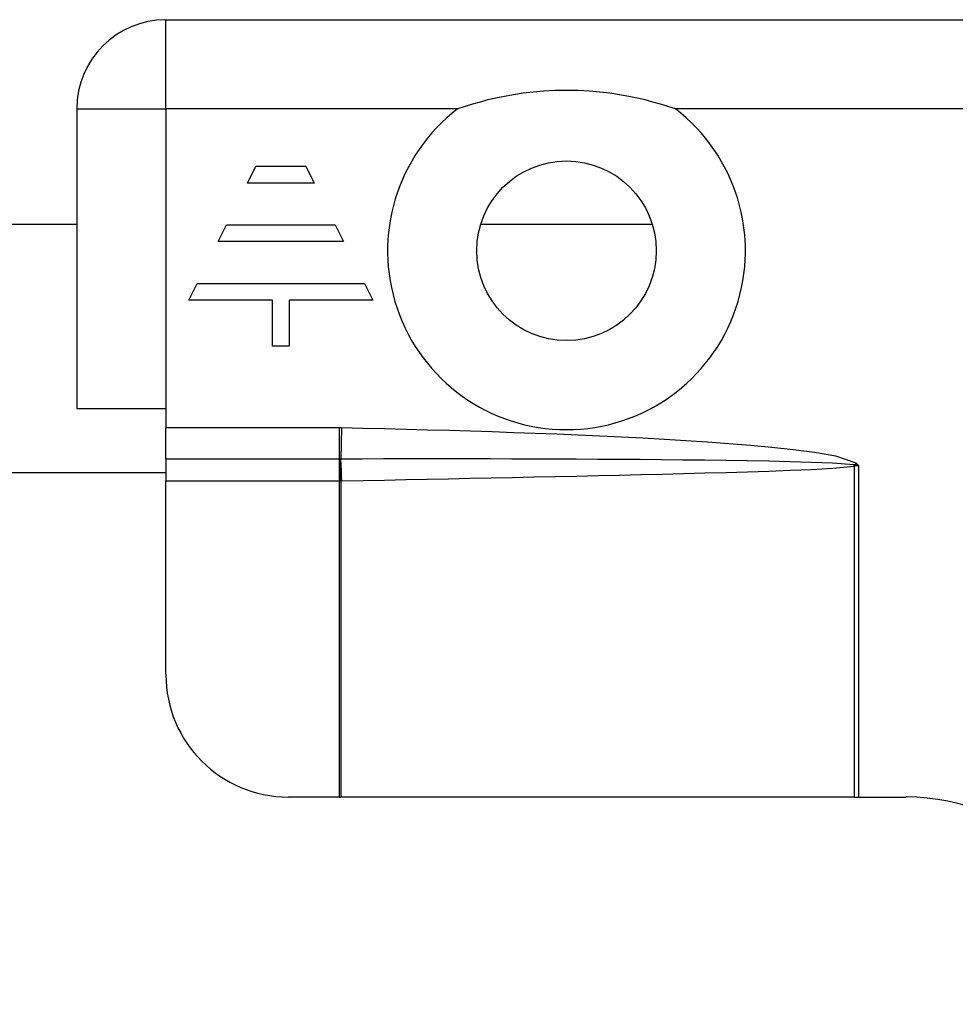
# Model space of a CAD drawing. Header units: inches. Extents: x 0 to 101, y -11 to 66.
# Tile 79 of 118: x 25.81 to 26.92, y 44.28 to 45.45. Entities that reach past the tile are written whole.
import ezdxf

# ---------------------------------------------------------------- set-up
doc = ezdxf.new("R2010")
doc.units = ezdxf.units.IN
doc.header["$LTSCALE"] = 6.067211
doc.header["$MEASUREMENT"] = 0
doc.layers.add('Visible Edges(ANSI)', color=7, linetype='Continuous', lineweight=25)
doc.layers.add('Visible Tangent Edges(ANSI)', color=7, linetype='Continuous', lineweight=25)

msp = doc.modelspace()

# ---------------------------------------------------------------- linework, layer by layer
at = {"layer": 'Visible Edges(ANSI)'}
for p, q in [((25.9846, 45.4453), (27.9283, 45.4453)), ((25.8787, 45.3394), (25.8787, 44.9834)), ((26.0814, 45.2512), (26.0913, 45.2711)), ((26.0913, 45.2711), (26.151, 45.2711)), ((26.151, 45.2711), (26.1609, 45.2512)), ((26.1609, 45.2512), (26.0814, 45.2512)), ((22.7997, 45.2023), (25.8787, 45.2023)), ((26.0466, 45.1816), (26.0565, 45.2015)), ((26.0565, 45.2015), (26.1858, 45.2015)), ((26.1858, 45.2015), (26.1957, 45.1816)), ((26.3587, 45.2023), (26.5625, 45.2023)), ((26.1957, 45.1816), (26.0466, 45.1816)), ((26.0118, 45.1121), (26.0217, 45.1319)), ((26.0217, 45.1319), (26.2206, 45.1319)), ((26.2206, 45.1319), (26.2305, 45.1121)), ((26.1112, 45.1121), (26.0118, 45.1121)), ((26.1112, 45.0574), (26.1112, 45.1121)), ((26.2305, 45.1121), (26.1311, 45.1121)), ((26.1311, 45.1121), (26.1311, 45.0574)), ((26.1311, 45.0574), (26.1112, 45.0574)), ((25.8787, 44.9834), (25.9846, 44.9834)), ((25.9846, 44.9834), (25.9846, 44.9602)), ((25.9846, 44.9231), (25.9846, 44.9602)), ((25.9846, 44.9231), (25.9846, 44.8972)), ((22.6938, 44.9071), (25.9846, 44.9071)), ((25.9846, 44.667), (25.9846, 44.8972)), ((26.1904, 44.5215), (26.1301, 44.5215)), ((26.1904, 44.5215), (26.1923, 44.5215)), ((26.8024, 44.5215), (26.1923, 44.5215)), ((26.8024, 44.5215), (26.8074, 44.5215)), ((26.8074, 44.5215), (26.8641, 44.5215))]:
    msp.add_line(p, q, dxfattribs=at)
at = {"layer": 'Visible Edges(ANSI)', "flags": 128}
msp.add_lwpolyline([(26.59, 45.3394), (26.5811, 45.3423), (26.5722, 45.345), (26.5632, 45.3475), (26.5541, 45.3499), (26.5446, 45.3521), (26.5345, 45.3542), (26.5237, 45.3561), (26.5122, 45.3579), (26.5002, 45.3593), (26.4876, 45.3604), (26.4744, 45.3611), (26.4606, 45.3613), (26.4469, 45.3611), (26.4337, 45.3604), (26.421, 45.3593), (26.409, 45.3579), (26.3976, 45.3561), (26.3868, 45.3542), (26.3766, 45.3521), (26.3671, 45.3499), (26.358, 45.3475), (26.3491, 45.345), (26.3401, 45.3423), (26.3313, 45.3394)], dxfattribs=at)
at = {"layer": 'Visible Edges(ANSI)'}
msp.add_circle((26.4606, 45.1707), 0.1067, dxfattribs=at)
for centre, radius, start, end in [((25.9846, 45.3394), 0.1059, 90, 180), ((26.1301, 44.667), 0.1455, 180, 270), ((26.8641, 44.2752), 0.2464, 0, 90)]:
    msp.add_arc(centre, radius, start, end, dxfattribs=at)
at = {"layer": 'Visible Tangent Edges(ANSI)'}
for p, q in [((25.9846, 45.3394), (25.9846, 45.4453)), ((25.8787, 45.3394), (25.9846, 45.3394)), ((25.9846, 45.3394), (25.9846, 44.9834)), ((26.3313, 45.3394), (25.9846, 45.3394)), ((27.5961, 45.3394), (26.59, 45.3394)), ((26.1904, 44.9602), (25.9846, 44.9602)), ((26.1904, 44.9602), (26.1904, 44.9231)), ((26.1932, 44.9602), (26.1924, 44.9231)), ((26.1904, 44.9231), (25.9846, 44.9231)), ((26.1904, 44.9231), (26.1904, 44.8972)), ((26.1907, 44.9231), (26.1904, 44.9231)), ((26.8024, 44.9148), (26.8024, 44.5215)), ((26.8047, 44.9182), (26.803, 44.9163)), ((26.8074, 44.9157), (26.803, 44.9163)), ((26.8031, 44.915), (26.8074, 44.9157)), ((26.8074, 44.9157), (26.8047, 44.9182)), ((26.8074, 44.9157), (26.8074, 44.5215)), ((25.9846, 44.8972), (26.1904, 44.8972)), ((26.1904, 44.8972), (26.1904, 44.5215)), ((26.1904, 44.8972), (26.1923, 44.8972)), ((26.1923, 44.8972), (26.1923, 44.5215))]:
    msp.add_line(p, q, dxfattribs=at)
at = {"layer": 'Visible Tangent Edges(ANSI)', "flags": 128}
for points in [[(26.1932, 44.9602), (26.1931, 44.9602), (26.193, 44.9602), (26.1928, 44.9602), (26.1927, 44.9602), (26.1926, 44.9602), (26.1925, 44.9602), (26.1924, 44.9602), (26.1923, 44.9602), (26.1922, 44.9602), (26.192, 44.9602), (26.1919, 44.9602), (26.1918, 44.9602), (26.1917, 44.9602), (26.1916, 44.9602), (26.1915, 44.9602), (26.1914, 44.9602), (26.1912, 44.9602), (26.1911, 44.9602), (26.191, 44.9602), (26.1909, 44.9602), (26.1908, 44.9602), (26.1907, 44.9602), (26.1906, 44.9602), (26.1904, 44.9602)], [(26.8047, 44.9182), (26.7806, 44.9265), (26.7554, 44.9308), (26.73, 44.9341), (26.7046, 44.9368), (26.6791, 44.9391), (26.6536, 44.9412), (26.628, 44.9431), (26.6024, 44.9448), (26.5769, 44.9463), (26.5513, 44.9478), (26.5258, 44.9491), (26.5002, 44.9503), (26.4746, 44.9515), (26.449, 44.9526), (26.4235, 44.9536), (26.3979, 44.9545), (26.3723, 44.9554), (26.3467, 44.9562), (26.3211, 44.957), (26.2955, 44.9577), (26.27, 44.9584), (26.2444, 44.959), (26.2188, 44.9596), (26.1932, 44.9602)], [(26.1924, 44.9231), (26.1923, 44.9231), (26.1923, 44.9231), (26.1922, 44.9231), (26.1921, 44.9231), (26.1921, 44.9231), (26.192, 44.9231), (26.1919, 44.9231), (26.1919, 44.9231), (26.1918, 44.9231), (26.1917, 44.9231), (26.1916, 44.9231), (26.1916, 44.9231), (26.1915, 44.9231), (26.1914, 44.9231), (26.1914, 44.9231), (26.1913, 44.9231), (26.1912, 44.9231), (26.1911, 44.9231), (26.1911, 44.9231), (26.191, 44.9231), (26.1909, 44.9231), (26.1909, 44.9231), (26.1908, 44.9231), (26.1907, 44.9231)], [(26.802, 44.9165), (26.7768, 44.9183), (26.7514, 44.9192), (26.726, 44.9199), (26.7006, 44.9205), (26.6752, 44.9209), (26.6498, 44.9213), (26.6244, 44.9217), (26.599, 44.922), (26.5736, 44.9222), (26.5482, 44.9225), (26.5227, 44.9227), (26.4973, 44.9228), (26.4719, 44.923), (26.4465, 44.9231), (26.4211, 44.9232), (26.3957, 44.9232), (26.3703, 44.9233), (26.3449, 44.9233), (26.3195, 44.9233), (26.2941, 44.9233), (26.2687, 44.9233), (26.2432, 44.9233), (26.2178, 44.9232), (26.1924, 44.9231)], [(26.1935, 44.8972), (26.2189, 44.8977), (26.2443, 44.8982), (26.2696, 44.8987), (26.295, 44.8993), (26.3204, 44.8998), (26.3458, 44.9003), (26.3712, 44.9008), (26.3965, 44.9013), (26.4219, 44.9019), (26.4473, 44.9024), (26.4727, 44.9029), (26.4981, 44.9035), (26.5234, 44.9041), (26.5488, 44.9047), (26.5742, 44.9053), (26.5996, 44.9059), (26.625, 44.9066), (26.6503, 44.9073), (26.6757, 44.9081), (26.7011, 44.9089), (26.7265, 44.9098), (26.7518, 44.9109), (26.7772, 44.9123), (26.8024, 44.9148)], [(26.803, 44.9163), (26.8029, 44.9163), (26.8029, 44.9163), (26.8028, 44.9163), (26.8028, 44.9164), (26.8028, 44.9164), (26.8027, 44.9164), (26.8027, 44.9164), (26.8026, 44.9164), (26.8026, 44.9164), (26.8026, 44.9164), (26.8025, 44.9164), (26.8025, 44.9164), (26.8024, 44.9164), (26.8024, 44.9164), (26.8023, 44.9165), (26.8023, 44.9165), (26.8023, 44.9165), (26.8022, 44.9165), (26.8022, 44.9165), (26.8021, 44.9165), (26.8021, 44.9165), (26.8021, 44.9165), (26.802, 44.9165), (26.802, 44.9165)], [(26.8024, 44.9148), (26.8024, 44.9148), (26.8025, 44.9148), (26.8025, 44.9148), (26.8025, 44.9148), (26.8026, 44.9148), (26.8026, 44.9148), (26.8026, 44.9149), (26.8026, 44.9149), (26.8027, 44.9149), (26.8027, 44.9149), (26.8027, 44.9149), (26.8028, 44.9149), (26.8028, 44.9149), (26.8028, 44.9149), (26.8029, 44.9149), (26.8029, 44.9149), (26.8029, 44.9149), (26.803, 44.9149), (26.803, 44.9149), (26.803, 44.9149), (26.803, 44.915), (26.8031, 44.915), (26.8031, 44.915), (26.8031, 44.915)], [(26.1923, 44.8972), (26.1923, 44.8972), (26.1924, 44.8972), (26.1924, 44.8972), (26.1925, 44.8972), (26.1925, 44.8972), (26.1926, 44.8972), (26.1926, 44.8972), (26.1927, 44.8972), (26.1927, 44.8972), (26.1928, 44.8972), (26.1928, 44.8972), (26.1929, 44.8972), (26.1929, 44.8972), (26.193, 44.8972), (26.193, 44.8972), (26.1931, 44.8972), (26.1931, 44.8972), (26.1932, 44.8972), (26.1932, 44.8972), (26.1933, 44.8972), (26.1933, 44.8972), (26.1934, 44.8972), (26.1934, 44.8972), (26.1935, 44.8972)]]:
    msp.add_lwpolyline(points, dxfattribs=at)
at = {"layer": 'Visible Tangent Edges(ANSI)'}
msp.add_arc((26.4606, 45.1707), 0.2126, 127.4694, 52.5306, dxfattribs=at)
for centre, major_axis, ratio, start_param, end_param in [((26.1906, 44.8972), (-0.0013, 0.0339), 0.047596, 4.71061, 5.58098), ((26.1919, 44.8972), (0.0007, -0.0339), 0.04762, 1.569859, 2.438449), ((26.8008, 44.9148), (-0.0079, 0.033), 0.046335, 4.701347, 4.753684), ((26.8018, 44.915), (0.0042, -0.0337), 0.040384, 1.565785, 1.605152)]:
    msp.add_ellipse(centre, major_axis=major_axis, ratio=ratio, start_param=start_param, end_param=end_param, dxfattribs=at)

doc.saveas('drawing.dxf')
